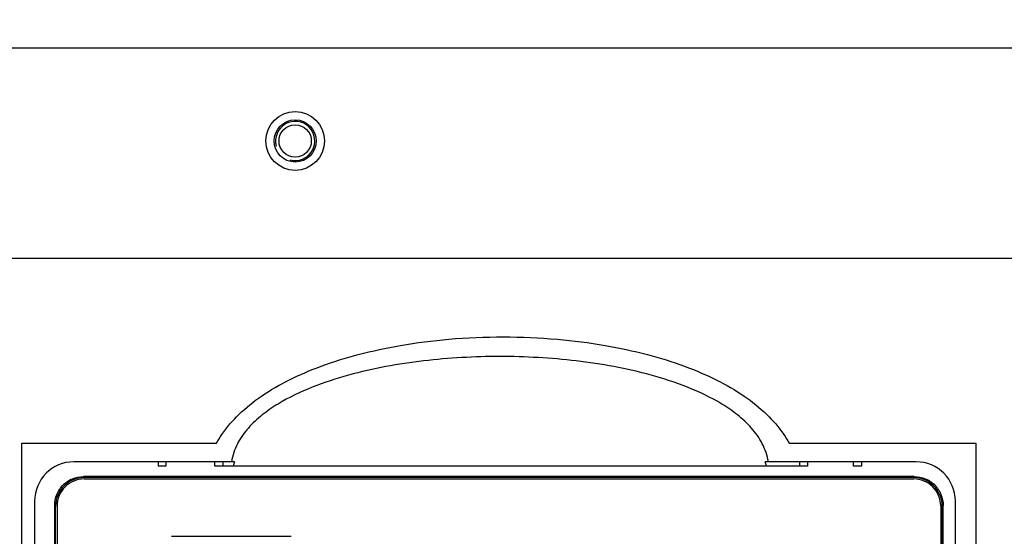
# Model space of a CAD drawing. Header units: millimetres. Extents: x -1 to 598, y -1 to 421.
# Tile 17 of 23: x 225 to 265, y 340 to 361. Entities that reach past the tile are written whole.
import ezdxf

# ---------------------------------------------------------------- set-up
doc = ezdxf.new("R2010")
doc.units = ezdxf.units.MM
doc.header["$LTSCALE"] = 32.67
doc.layers.get('0').update_dxf_attribs({"linetype": 'CONTINUOUS'})
for name, color, linetype in [('02___PRT_ALL_AXES', 7, 'CONTINUOUS'), ('DRAFTS', 7, 'CONTINUOUS'), ('ROUNDS', 7, 'CONTINUOUS')]:
    doc.layers.add(name, color=color, linetype=linetype)
doc.styles.get("Standard").update_dxf_attribs({"font": 'txt', "width": 0.8})
doc.dimstyles.new('DIMSTYLE_1', dxfattribs={"dimtxt": 6.5, "dimasz": 3.5, "dimexe": 1, "dimexo": 0, "dimgap": 1.625, "dimtad": 1, "dimlfac": 2.5, "dimdsep": 46, "dimtxsty": 'STANDARD', "dimblk": '_FILLED', "dimblk1": '_FILLED', "dimblk2": '_FILLED', "dimcen": 0.09, "dimclrt": 5, "dimadec": 0, "dimazin": 0, "dimtp": 0.8, "dimtm": 0.8, "dimtfac": 1, "dimtofl": 0, "dimtmove": 0, "dimatfit": 3, "dimldrblk": '_FILLED', "dimfxl": 1, "dimtolj": 1, "dimarcsym": 0})
doc.dimstyles.new('DIMSTYLE_9', dxfattribs={"dimtxt": 6.5, "dimasz": 3.5, "dimexe": 1, "dimexo": 0, "dimgap": 1.625, "dimtad": 1, "dimlfac": 2.5, "dimdsep": 46, "dimtxsty": 'STANDARD', "dimblk": '_FILLED', "dimblk1": '_FILLED', "dimblk2": '_FILLED', "dimcen": 0.09, "dimclrt": 5, "dimadec": 0, "dimazin": 0, "dimtp": 0.01, "dimtm": 0.01, "dimtfac": 1, "dimtofl": 0, "dimtmove": 0, "dimatfit": 3, "dimldrblk": '_FILLED', "dimfxl": 1, "dimtolj": 1, "dimarcsym": 0})

# ---------------------------------------------------------------- blocks, each defined once
blk = doc.blocks.new('_FILLED')
at = {"color": 0, "linetype": 'BYBLOCK'}
blk.add_solid([(0, 0), (-1, 0.143), (-1, -0.143)], dxfattribs=at)
blk = doc.blocks.new('*D0')
at = {"color": 2, "linetype": 'CONTINUOUS'}
for p, q in [((200.132, 349.813), (200.132, 373.824)), ((414.932, 349.813), (414.932, 373.824)), ((200.132, 372.824), (307.532, 372.824)), ((414.932, 372.824), (307.532, 372.824))]:
    blk.add_line(p, q, dxfattribs=at)
at = {"color": 2, "linetype": 'CONTINUOUS', "xscale": 3.5, "yscale": 3.5, "zscale": 3.5, "rotation": 180}
blk.add_blockref('_FILLED', (200.132, 372.824), dxfattribs=at)
at = {"color": 2, "linetype": 'CONTINUOUS', "xscale": 3.5, "yscale": 3.5, "zscale": 3.5}
blk.add_blockref('_FILLED', (414.932, 372.824), dxfattribs=at)
at = {"color": 5, "linetype": 'CONTINUOUS', "insert": (307.532, 380.949), "char_height": 6.5, "width": 15.6, "attachment_point": 2, "line_spacing_factor": 0.9}
blk.add_mtext('537', dxfattribs=at)
blk = doc.blocks.new('*D21')
at = {"color": 2, "linetype": 'CONTINUOUS'}
for p, q in [((194.132, 301.813), (194.132, 386.088)), ((418.932, 355.913), (418.932, 386.088)), ((194.132, 385.088), (306.532, 385.088)), ((418.932, 385.088), (306.532, 385.088))]:
    blk.add_line(p, q, dxfattribs=at)
at = {"color": 2, "linetype": 'CONTINUOUS', "xscale": 3.5, "yscale": 3.5, "zscale": 3.5, "rotation": 180}
blk.add_blockref('_FILLED', (194.132, 385.088), dxfattribs=at)
at = {"color": 2, "linetype": 'CONTINUOUS', "xscale": 3.5, "yscale": 3.5, "zscale": 3.5}
blk.add_blockref('_FILLED', (418.932, 385.088), dxfattribs=at)
at = {"color": 5, "linetype": 'CONTINUOUS', "insert": (306.532, 393.213), "char_height": 6.5, "width": 15.6, "attachment_point": 2, "line_spacing_factor": 0.9}
blk.add_mtext('562', dxfattribs=at)

msp = doc.modelspace()

# ---------------------------------------------------------------- linework, layer by layer
at = {"color": 3, "linetype": 'CONTINUOUS'}
msp.add_line((207.5723, 360.2127), (408.8928, 360.2127), dxfattribs=at)
at = {"color": 7, "linetype": 'CONTINUOUS'}
for p, q in [((407.9723, 351.6127), (207.9723, 351.6127)), ((224.9723, 318.3527), (224.9723, 344.0727)), ((224.9723, 344.0727), (232.9203, 344.0727)), ((256.3043, 344.0727), (263.9323, 344.0727)), ((263.9323, 344.0727), (263.9323, 318.3527)), ((230.5323, 343.3127), (230.5323, 343.1411)), ((230.8523, 343.3127), (230.8523, 343.1411)), ((232.8523, 343.1411), (232.8523, 343.3127)), ((233.1723, 343.3127), (233.1723, 343.1411)), ((233.6582, 343.3127), (233.5279, 343.3127)), ((255.4568, 343.3127), (255.3265, 343.3127)), ((256.7323, 343.3127), (256.7323, 343.1411)), ((257.0523, 343.3127), (257.0523, 343.1411)), ((258.9323, 343.1411), (258.9323, 343.3127)), ((259.2523, 343.3127), (259.2523, 343.1411)), ((261.4109, 342.7127), (227.4938, 342.7127)), ((261.3756, 342.6717), (227.529, 342.6717)), ((226.3123, 320.8937), (226.3123, 341.5317)), ((226.3476, 320.9347), (226.3476, 341.4907)), ((262.5571, 320.9347), (262.5571, 341.4907)), ((262.5923, 320.8937), (262.5923, 341.5317))]:
    msp.add_line(p, q, dxfattribs=at)
for radius in [0.86, 0.66]:
    msp.add_circle((236.1323, 356.4127), radius, dxfattribs=at)
at = {"color": 2, "linetype": 'CONTINUOUS'}
msp.add_arc((236.1323, 356.4127), 0.8, 255, 195, dxfattribs=at)
at = {"color": 7, "linetype": 'CONTINUOUS'}
for centre, radius, start, end in [((236.3597, 342.3608), 2.8644, 160.58997, 164.17753), ((252.6249, 342.3608), 2.8644, 15.82251, 19.41002), ((227.529, 341.4594), 1.2122, 90.0001, 91.03957), ((261.3756, 341.4609), 1.2107, 88.93894, 89.99985), ((227.5579, 341.4906), 1.2103, 178.64803, 179.99977)]:
    msp.add_arc(centre, radius, start, end, dxfattribs=at)
for points, knots in [([(232.9203, 344.0727), (232.9881, 344.1953), (233.257, 344.6306), (233.8571, 345.3159), (234.7878, 346.0517), (235.9191, 346.7006), (237.2436, 347.2624), (238.7684, 347.7334), (240.5086, 348.1047), (242.4885, 348.3552), (244.6275, 348.4448), (246.7607, 348.3524), (248.7231, 348.1033), (250.4569, 347.7332), (251.9811, 347.2624), (253.3055, 346.7006), (254.4369, 346.0517), (255.3676, 345.3159), (255.9677, 344.6306), (256.2366, 344.1953), (256.3043, 344.0727)], [0, 0, 0, 0, 0.0141218, 0.0519055, 0.0951738, 0.1443557, 0.1998915, 0.2623367, 0.3324323, 0.4115796, 0.5010469, 0.5891916, 0.6676524, 0.7376677, 0.8001064, 0.8556415, 0.9048256, 0.9480959, 0.9858805, 1, 1, 1, 1]), ([(255.4568, 343.3127), (255.4131, 343.5686), (255.2402, 344.0693), (254.7826, 344.7098), (254.2062, 345.2414), (253.3451, 345.8292), (252.1636, 346.3884), (250.6778, 346.8719), (249.1538, 347.2167), (247.6093, 347.449), (246.0534, 347.5833), (244.4923, 347.6273), (242.9313, 347.5833), (241.3753, 347.449), (239.8308, 347.2167), (238.3069, 346.8719), (236.821, 346.3884), (235.6396, 345.8292), (234.7784, 345.2414), (234.202, 344.7098), (233.7444, 344.0693), (233.5715, 343.5686), (233.5279, 343.3127)], [0, 0, 0, 0, 0.0312014, 0.0624342, 0.0936937, 0.1249576, 0.1874326, 0.2499352, 0.3124467, 0.3749622, 0.4374801, 0.4999997, 0.5625197, 0.6250379, 0.6875534, 0.7500649, 0.8125675, 0.8750425, 0.9063064, 0.9375658, 0.9687986, 1, 1, 1, 1]), ([(226.3123, 341.5317), (226.3123, 341.6855), (226.3721, 341.9966), (226.6341, 342.391), (227.0287, 342.6529), (227.3399, 342.7127), (227.4938, 342.7127)], [0, 0, 0, 0, 0.2499794, 0.4999218, 0.7499041, 1, 1, 1, 1]), ([(227.507, 342.6715), (227.3573, 342.6688), (227.0558, 342.6067), (226.673, 342.3513), (226.4152, 341.9701), (226.3515, 341.6689), (226.3479, 341.5192)], [0, 0, 0, 0, 0.2500633, 0.5000369, 0.7499802, 1, 1, 1, 1]), ([(262.5571, 341.4907), (262.5571, 341.6426), (262.4987, 341.95), (262.2429, 342.3413), (261.8564, 342.6046), (261.5501, 342.6687), (261.398, 342.6715)], [0, 0, 0, 0, 0.2499781, 0.4999207, 0.7498998, 1, 1, 1, 1]), ([(261.4109, 342.7127), (261.5647, 342.7127), (261.8759, 342.6529), (262.2705, 342.3911), (262.5325, 341.9966), (262.5923, 341.6855), (262.5923, 341.5317)], [0, 0, 0, 0, 0.2500593, 0.5000368, 0.7499839, 1, 1, 1, 1])]:
    msp.add_open_spline(points, degree=3, knots=knots, dxfattribs=at)
at = {"layer": '02___PRT_ALL_AXES', "color": 3, "linetype": 'CONTINUOUS'}
msp.add_circle((236.1323, 356.4127), 1.2, dxfattribs=at)
at = {"layer": 'DRAFTS', "color": 7, "linetype": 'CONTINUOUS'}
for p, q in [((230.8523, 343.1411), (230.5323, 343.1411)), ((257.0523, 343.1411), (232.8523, 343.1411)), ((259.2523, 343.1411), (258.9323, 343.1411))]:
    msp.add_line(p, q, dxfattribs=at)
at = {"layer": 'ROUNDS', "color": 7, "linetype": 'CONTINUOUS'}
for p, q in [((233.5279, 343.3127), (227.0923, 343.3127)), ((261.4923, 343.3127), (255.4568, 343.3127)), ((227.5123, 342.6126), (261.3923, 342.6126)), ((225.4923, 341.7127), (225.4923, 320.7127)), ((226.4123, 341.513), (226.4123, 320.9124)), ((262.4923, 341.513), (262.4923, 320.9124)), ((263.0923, 320.7127), (263.0923, 341.7127)), ((231.0843, 340.2726), (235.9643, 340.2726))]:
    msp.add_line(p, q, dxfattribs=at)
for centre, start, end in [((227.0923, 341.7127), 90, 180), ((261.4923, 341.7127), 0, 90)]:
    msp.add_arc(centre, 1.6, start, end, dxfattribs=at)
for points, knots in [([(227.5123, 342.6126), (227.3693, 342.6126), (227.08, 342.5554), (226.7144, 342.3107), (226.4696, 341.9452), (226.4123, 341.656), (226.4123, 341.513)], [0, 0, 0, 0, 0.2500474, 0.5000562, 0.7500316, 1, 1, 1, 1]), ([(262.4923, 341.513), (262.4923, 341.656), (262.4351, 341.9452), (262.1903, 342.3107), (261.8246, 342.5554), (261.5354, 342.6126), (261.3923, 342.6126)], [0, 0, 0, 0, 0.2499681, 0.499943, 0.7499524, 1, 1, 1, 1])]:
    msp.add_open_spline(points, degree=3, knots=knots, dxfattribs=at)

# ---------------------------------------------------------------- dimensions: what is measured, and where the dimension line sits
at = {"color": 2, "linetype": 'CONTINUOUS'}
for base, p1, p2, dimstyle, picture, middle in [((418.9323, 385.0876), (194.1323, 301.8127), (418.9323, 355.9127), 'DIMSTYLE_9', '*D21', (306.5323, 385.0876)), ((414.9323, 372.8241), (200.1323, 349.8127), (414.9323, 349.8127), 'DIMSTYLE_1', '*D0', (307.5323, 372.8241))]:
    dim = msp.add_linear_dim(base=base, p1=p1, p2=p2, dimstyle=dimstyle, dxfattribs=at)
    dim.commit()
    dim.dimension.update_dxf_attribs({"geometry": picture, "text_midpoint": middle, "dimtype": 160})

doc.saveas('drawing.dxf')
